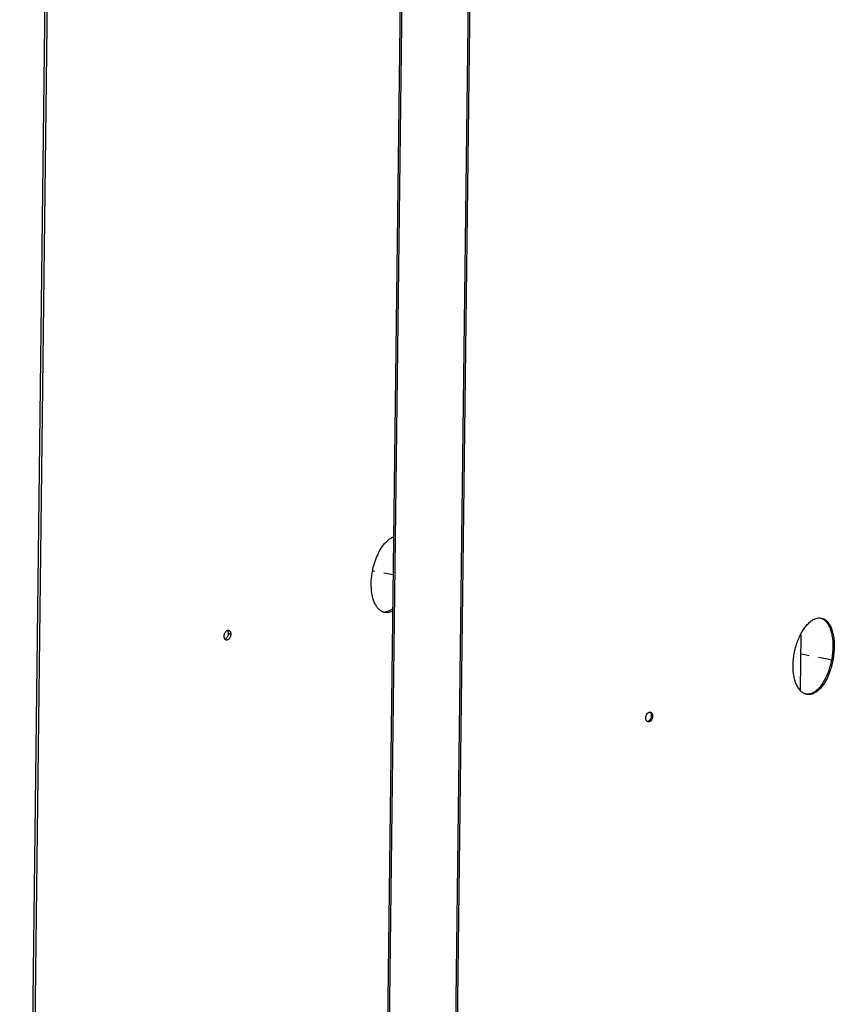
# Paper-space layout 'Layout1' of a CAD drawing. Header units: inches. Extents: x 29 to 351, y 58 to 234.
# Tile 48 of 104: x 44 to 54, y 178 to 190. Entities that reach past the tile are written whole.
import ezdxf

# ---------------------------------------------------------------- set-up
doc = ezdxf.new("R2010")
doc.units = ezdxf.units.IN
doc.header["$LTSCALE"] = 1.1
doc.header["$MEASUREMENT"] = 0
doc.linetypes.add('DASHED', pattern=[0.2, 0.1, -0.1])
doc.layers.get('0').update_dxf_attribs({"linetype": 'CONTINUOUS'})

psp = doc.layouts.get("Layout1")

# ---------------------------------------------------------------- linework, layer by layer
at = {"color": 7, "linetype": 'Continuous'}
for p, q in [((44.02900526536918, 165.5403315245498), (44.40988901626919, 196.6931328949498)), ((44.05607494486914, 165.5520709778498), (44.43695869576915, 196.7048723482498)), ((49.01984293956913, 164.5744480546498), (49.40072669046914, 195.7272494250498)), ((49.04014519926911, 164.5832526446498), (49.42102895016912, 195.7360540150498)), ((48.5823604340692, 194.8289095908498), (48.20147668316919, 163.6761082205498)), ((48.60145312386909, 194.8273302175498), (48.22056937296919, 163.6745288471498)), ((53.4900684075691, 182.9719295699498), (53.4978704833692, 182.9713157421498)), ((53.4978704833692, 182.9713157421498), (53.50597666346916, 182.9701029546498)), ((46.49524101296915, 182.7888388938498), (46.51484454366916, 182.7836490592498)), ((46.51484454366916, 182.7836490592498), (46.5246462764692, 182.7810512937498)), ((53.26289063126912, 182.7729839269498), (53.25494912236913, 182.1234412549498)), ((53.6428313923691, 182.6318283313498), (53.6597867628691, 182.6287872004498)), ((53.32550809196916, 182.0709020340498), (53.3190602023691, 182.0728565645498)), ((53.33463155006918, 182.0687736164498), (53.32550809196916, 182.0709020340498)), ((51.49639126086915, 181.8167471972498), (51.51109385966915, 181.8128505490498)), ((51.51091628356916, 181.8194240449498), (51.51109385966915, 181.8128505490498))]:
    psp.add_line(p, q, dxfattribs=at)
at = {"color": 4, "linetype": 'DASHED'}
for p, q in [((48.44361288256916, 183.4806310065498), (48.2008868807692, 183.5277783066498)), ((53.58039990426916, 182.4828572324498), (53.18867105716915, 182.5589469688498)), ((53.62692264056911, 182.4718085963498), (53.58039990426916, 182.4828572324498))]:
    psp.add_line(p, q, dxfattribs=at)
at = {"color": 7, "linetype": 'Continuous'}
for points, start_tangent, end_tangent in [([(48.18488940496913, 183.3791526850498), (48.19650957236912, 183.5066233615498), (48.22763242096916, 183.6333425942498), (48.27548920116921, 183.7481541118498), (48.33551304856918, 183.8413105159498), (48.3688116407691, 183.8777522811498), (48.40323189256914, 183.9063343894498), (48.43788360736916, 183.9262785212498), (48.44810557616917, 183.9304680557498)], (0.01222539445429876, 0.9999252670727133), (0.9372791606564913, 0.3485796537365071)), ([(48.2837665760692, 183.0676493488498), (48.2672869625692, 183.0840175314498), (48.2425900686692, 183.1177452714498), (48.22167959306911, 183.1591135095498), (48.20519958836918, 183.2071815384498), (48.19345814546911, 183.2604658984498), (48.18488940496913, 183.3791526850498)], (-0.7545306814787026, 0.6562647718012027), (0.01222539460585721, 0.9999252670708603)), ([(48.33259278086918, 183.0396900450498), (48.32570107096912, 183.0420709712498), (48.29511388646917, 183.0586562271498), (48.2837665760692, 183.0676493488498)], (-0.9544918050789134, 0.2982371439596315), (-0.7545306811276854, 0.6562647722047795)), ([(48.34607271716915, 183.0362998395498), (48.33259278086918, 183.0396900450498)], (-0.9819916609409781, 0.1889242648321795), (-0.9544918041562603, 0.298237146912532)), ([(48.43952002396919, 183.0530985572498), (48.3928403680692, 183.0362030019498), (48.35860997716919, 183.0345488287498), (48.34607271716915, 183.0362998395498)], (-0.8804685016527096, -0.4741046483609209), (-0.9819916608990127, 0.1889242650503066)), ([(48.42836282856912, 183.0732923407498), (48.35950251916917, 183.0425471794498), (48.34622718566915, 183.0408270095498)], (-0.8154904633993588, -0.578770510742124), (-0.9969971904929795, -0.07743773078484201)), ([(48.4399517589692, 183.0820542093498), (48.42836282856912, 183.0732923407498)], (-0.7797259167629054, -0.6261209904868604), (-0.8154904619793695, -0.5787705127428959)), ([(53.17307947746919, 182.4115797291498), (53.18729153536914, 182.5535786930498), (53.20332057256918, 182.6236313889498), (53.22464617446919, 182.6912013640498), (53.2806809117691, 182.8111275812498), (53.31407575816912, 182.8611970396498), (53.35006586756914, 182.9032271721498), (53.38781435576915, 182.9361150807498), (53.42629444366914, 182.9588012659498), (53.4644371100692, 182.9704267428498), (53.4900684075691, 182.9719295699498)], (0.01222539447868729, 0.999925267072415), (0.9989793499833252, -0.0451692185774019)), ([(53.50489716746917, 182.9691139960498), (53.51876809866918, 182.9634420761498), (53.55004875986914, 182.9422160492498)], (0.9475919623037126, -0.3194831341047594), (0.7455570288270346, -0.6664418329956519)), ([(53.50597666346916, 182.9701029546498), (53.53558823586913, 182.9603380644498), (53.56639998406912, 182.9395735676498)], (0.9829886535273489, -0.1836662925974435), (0.7489769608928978, -0.6625960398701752)), ([(53.55004875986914, 182.9422160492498), (53.57762353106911, 182.9107802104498), (53.60095135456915, 182.8697092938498), (53.61953026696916, 182.8198336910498), (53.63292676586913, 182.7628781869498), (53.6428313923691, 182.6318283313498)], (0.7455570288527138, -0.6664418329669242), (-0.01222539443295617, -0.9999252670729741)), ([(53.56639998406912, 182.9395735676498), (53.56690218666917, 182.9391273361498), (53.59450646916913, 182.9077051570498), (53.61785944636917, 182.8666459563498), (53.6364586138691, 182.8167798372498), (53.64986998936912, 182.7598313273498), (53.6597867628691, 182.6287872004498)], (0.7489769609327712, -0.6625960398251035), (-0.01222539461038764, -0.999925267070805)), ([(46.44569430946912, 182.7566979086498), (46.44705000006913, 182.7712860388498), (46.4508738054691, 182.7853813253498), (46.45720594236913, 182.7991683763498), (46.4656369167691, 182.8113151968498), (46.46684702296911, 182.8126696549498)], (0.01152538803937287, 0.9999335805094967), (0.6775297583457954, 0.7354953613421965)), ([(46.46684702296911, 182.8126696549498), (46.47558540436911, 182.8203217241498), (46.48585341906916, 182.8254319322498)], (0.6775297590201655, 0.7354953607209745), (0.9550187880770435, 0.2965452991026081)), ([(46.48452032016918, 182.8247486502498), (46.48497602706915, 182.8241906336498), (46.49086213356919, 182.8142211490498)], (0.6398869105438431, -0.7684690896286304), (0.3889892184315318, -0.9212423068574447)), ([(46.48585341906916, 182.8254319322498), (46.48623630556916, 182.8255481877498), (46.49399853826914, 182.8267609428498)], (0.9550187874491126, 0.2965453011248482), (0.9999378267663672, 0.01115090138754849)), ([(46.49086213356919, 182.8142211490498), (46.49524101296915, 182.7888388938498)], (0.3889892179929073, -0.9212423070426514), (-0.01159163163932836, -0.9999328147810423)), ([(46.49399853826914, 182.8267609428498), (46.4967401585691, 182.8266386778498), (46.50049547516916, 182.8259455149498)], (0.9999378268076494, 0.01115089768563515), (0.9657840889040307, -0.2593474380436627)), ([(46.50049547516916, 182.8259455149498), (46.50634382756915, 182.8235124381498), (46.51435863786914, 182.8163903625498), (46.51882412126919, 182.8094870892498)], (0.9657840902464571, -0.2593474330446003), (0.4580349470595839, -0.8889341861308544)), ([(46.51882412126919, 182.8094870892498), (46.52025742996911, 182.8064247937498), (46.5236434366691, 182.7946057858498)], (0.4580349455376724, -0.888934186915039), (0.1689882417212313, -0.9856180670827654)), ([(46.5236434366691, 182.7946057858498), (46.5246462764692, 182.7810512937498)], (0.1689882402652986, -0.985618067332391), (-0.01153227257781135, -0.999933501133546)), ([(46.45155753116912, 182.7282494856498), (46.45011846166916, 182.7313063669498), (46.44569430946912, 182.7566979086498)], (-0.459998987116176, 0.8879194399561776), (0.01152538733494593, 0.9999335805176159)), ([(46.45643938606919, 182.7208639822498), (46.4560551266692, 182.7213324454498), (46.45155753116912, 182.7282494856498)], (-0.6403305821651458, 0.7680994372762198), (-0.4599989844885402, 0.8879194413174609)), ([(46.47544918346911, 182.7342213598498), (46.46554903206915, 182.7252118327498), (46.45493108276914, 182.7199859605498)], (-0.6526507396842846, -0.7576589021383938), (-0.9585932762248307, -0.2847787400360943)), ([(46.46994060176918, 182.7117778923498), (46.46410832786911, 182.7142040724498), (46.45643938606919, 182.7208639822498)], (-0.9655134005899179, 0.2603533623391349), (-0.6403305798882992, 0.7680994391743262)), ([(46.48462923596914, 182.7122813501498), (46.48425294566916, 182.7121669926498), (46.47373922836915, 182.7110749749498), (46.46994060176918, 182.7117778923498)], (-0.9549686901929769, -0.2967065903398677), (-0.9655134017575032, 0.260353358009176)), ([(46.49010640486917, 182.7601640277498), (46.4838245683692, 182.7463729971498), (46.47544918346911, 182.7342213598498)], (-0.3383479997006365, -0.9410210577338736), (-0.6526507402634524, -0.7576589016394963)), ([(46.5246462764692, 182.7810512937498), (46.52329974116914, 182.7664659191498), (46.5195015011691, 182.7523676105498), (46.51320675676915, 182.7385725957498), (46.50481400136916, 182.7264156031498), (46.49489317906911, 182.7173997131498), (46.48462923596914, 182.7122813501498)], (-0.01153227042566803, -0.9999335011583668), (-0.9549686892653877, -0.296706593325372)), ([(46.49524101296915, 182.7888388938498), (46.49389652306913, 182.7742572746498), (46.49010640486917, 182.7601640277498)], (-0.01159184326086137, -0.9999328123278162), (-0.3383479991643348, -0.9410210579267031)), ([(53.6597867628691, 182.6287872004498), (53.6465376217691, 182.4868601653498), (53.63160567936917, 182.4166801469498), (53.61164500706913, 182.3488965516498), (53.5585889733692, 182.2283798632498), (53.52650603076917, 182.1779884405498), (53.49153864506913, 182.1356599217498), (53.45442062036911, 182.1025346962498), (53.41611874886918, 182.0797282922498), (53.37767296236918, 182.0681409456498), (53.34018276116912, 182.0678365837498), (53.33463155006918, 182.0687736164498)], (-0.01222539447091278, -0.9999252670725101), (-0.9818692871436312, 0.1895592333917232)), ([(53.6428313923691, 182.6318283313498), (53.62959439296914, 182.4899070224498), (53.61467729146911, 182.4197339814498), (53.59473679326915, 182.3519598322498), (53.54173514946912, 182.2314683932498), (53.50968538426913, 182.1810922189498), (53.47475431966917, 182.1387802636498), (53.43767500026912, 182.1056725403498), (53.39941321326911, 182.0828841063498)], (-0.01222539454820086, -0.9999252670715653), (-0.9128061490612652, -0.4083931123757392)), ([(53.3190602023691, 182.0728565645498), (53.30470494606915, 182.0786235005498), (53.27206595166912, 182.1001237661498), (53.24301543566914, 182.1318727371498), (53.2182263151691, 182.1732451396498), (53.19833263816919, 182.2233605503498), (53.18388971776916, 182.2804785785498), (53.17307947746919, 182.4115797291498)], (-0.9488613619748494, 0.3156930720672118), (0.0122253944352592, 0.999925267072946)), ([(53.39941321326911, 182.0828841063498), (53.36100780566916, 182.0713147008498), (53.33367228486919, 182.0699953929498)], (-0.9128061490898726, -0.4083931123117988), (-0.9982120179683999, 0.05977262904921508)), ([(51.43737631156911, 181.7611581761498), (51.4320590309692, 181.7884717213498)], (-0.4328197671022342, 0.901480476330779), (0.01152466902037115, 0.9999335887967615)), ([(51.4320590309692, 181.7884717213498), (51.43861264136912, 181.8206880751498), (51.4532326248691, 181.8444506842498), (51.46245749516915, 181.8524133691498), (51.46979676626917, 181.8563434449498)], (0.011524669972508, 0.9999335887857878), (0.928429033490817, 0.3715097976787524)), ([(51.4489673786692, 181.7469319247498), (51.43793732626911, 181.7600297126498), (51.43737631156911, 181.7611581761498)], (-0.8271496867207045, 0.5619816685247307), (-0.4328197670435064, 0.9014804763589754)), ([(51.45626963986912, 181.7435873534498), (51.45217997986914, 181.7450852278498), (51.4489673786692, 181.7469319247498)], (-0.9662787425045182, 0.2574983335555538), (-0.8271496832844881, 0.5619816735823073)), ([(51.48988488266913, 181.7845244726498), (51.47534946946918, 181.7607502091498), (51.4661574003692, 181.7527832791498), (51.45637405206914, 181.7479777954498), (51.4561518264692, 181.7479097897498)], (-0.3690694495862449, -0.9294018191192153), (-0.9573147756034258, -0.2890474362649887)), ([(51.47097123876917, 181.7440486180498), (51.46128359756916, 181.7427913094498), (51.45626963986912, 181.7435873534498)], (-0.9557625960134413, -0.2941391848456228), (-0.9662787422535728, 0.2574983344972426)), ([(51.46979676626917, 181.8563434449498), (51.47225973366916, 181.8572178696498), (51.47885811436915, 181.8584709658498)], (0.9284290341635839, 0.3715097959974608), (0.9976544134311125, 0.06845196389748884)), ([(51.50512401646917, 181.7820237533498), (51.5045810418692, 181.7806258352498), (51.49003062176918, 181.7568469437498), (51.48082897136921, 181.7488770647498), (51.47097123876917, 181.7440486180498)], (-0.3547395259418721, -0.9349651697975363), (-0.9557625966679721, -0.2941391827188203)), ([(51.47885811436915, 181.8584709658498), (51.4820034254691, 181.8584956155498), (51.48697814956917, 181.8577093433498)], (0.9976544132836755, 0.06845196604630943), (0.966569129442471, -0.256406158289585)), ([(51.47951934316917, 181.8583199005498), (51.49056070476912, 181.8451786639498)], (0.8281501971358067, -0.5605062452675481), (0.4552891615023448, -0.8903436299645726)), ([(51.48697814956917, 181.8577093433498), (51.49108412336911, 181.8562067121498), (51.50525679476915, 181.8412800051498), (51.50581487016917, 181.8401519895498)], (0.9665691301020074, -0.2564061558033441), (0.4310942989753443, -0.9023068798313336)), ([(51.49639126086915, 181.8167471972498), (51.48988488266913, 181.7845244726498)], (-0.01153225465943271, -0.9999335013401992), (-0.3690694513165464, -0.9294018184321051)), ([(51.49056070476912, 181.8451786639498), (51.49639126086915, 181.8167471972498)], (0.4552891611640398, -0.8903436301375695), (-0.01153225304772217, -0.999933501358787)), ([(51.51109385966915, 181.8128505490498), (51.50512401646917, 181.7820237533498)], (-0.01153152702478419, -0.9999335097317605), (-0.3547395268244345, -0.9349651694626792)), ([(51.50581487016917, 181.8401519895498), (51.51091628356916, 181.8194240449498)], (0.4310942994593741, -0.902306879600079), (0.06800210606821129, -0.9976851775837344))]:
    psp.add_spline(points, degree=3, dxfattribs=dict(at, start_tangent=start_tangent, end_tangent=end_tangent))

doc.saveas('drawing.dxf')
